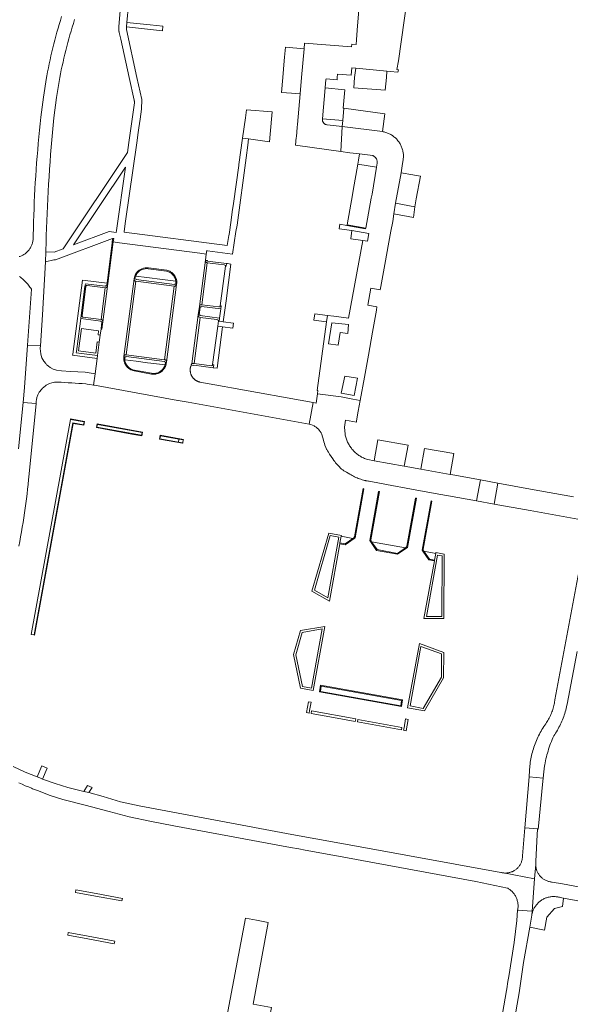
# Model space of a CAD drawing. Extents: x 152825 to 164088, y 457113 to 463005.
# Tile 228 of 256: x 158224 to 158354, y 460032 to 460264. Entities that reach past the tile are written whole.
import ezdxf

# ---------------------------------------------------------------- set-up
doc = ezdxf.new("R2010")
doc.units = 0
doc.header["$LTSCALE"] = 0.5
for name, color, linetype, lineweight in [('B-PV-VH-GESLOTENVERHARDING_ASFALT-GV', 251, 'CONTINUOUS', 18), ('B-PV-VH-GESLOTENVERHARDING_BETON-GV', 251, 'CONTINUOUS', 18), ('B-PV-VH-ONVERHARD-GV', 251, 'CONTINUOUS', 18), ('B-PV-VH-ONVERHARD_ZAND-GV', 251, 'CONTINUOUS', 18), ('B-PV-VH-OPENVERHARDING-GV', 251, 'CONTINUOUS', 18), ('B-PV-VH-OPENVERHARDING_BETONELEMENT-GV', 251, 'CONTINUOUS', 18), ('B-PV-VH-OPENVERHARDING_BETONSTRAATSTEEN-GV', 251, 'CONTINUOUS', 18)]:
    doc.layers.add(name, color=color, linetype=linetype, lineweight=lineweight)

msp = doc.modelspace()

# ---------------------------------------------------------------- linework, layer by layer
at = {"layer": 'B-PV-VH-GESLOTENVERHARDING_ASFALT-GV', "flags": 128}
for points in [[(158234.116, 460264.358), (158233.83, 460263.443), (158233.553, 460262.526), (158233.282, 460261.606), (158233.02, 460260.684), (158232.765, 460259.76), (158232.518, 460258.834), (158232.279, 460257.906), (158232.047, 460256.976), (158231.824, 460256.044), (158231.608, 460255.11), (158231.399, 460254.175), (158231.199, 460253.238), (158231.006, 460252.299), (158230.822, 460251.358), (158230.645, 460250.416), (158230.569, 460249.998), (158229.824, 460245.327), (158229.268, 460240.629), (158229.099, 460239.094), (158228.938, 460237.557), (158228.785, 460236.02), (158228.639, 460234.482), (158228.502, 460232.944), (158228.373, 460231.404), (158228.251, 460229.864), (158228.138, 460228.324), (158228.033, 460226.783), (158227.935, 460225.241), (158227.846, 460223.699), (158227.765, 460222.156), (158227.691, 460220.613), (158227.626, 460219.07), (158227.568, 460217.526), (158227.519, 460215.982), (158227.477, 460214.438), (158227.444, 460212.894), (158227.432, 460212.225), (158227.429, 460212.116), (158227.417, 460211.921), (158227.398, 460211.727), (158227.37, 460211.533), (158227.335, 460211.341), (158227.291, 460211.15), (158227.24, 460210.962), (158227.182, 460210.775), (158227.115, 460210.592), (158227.042, 460210.411), (158226.96, 460210.233), (158226.872, 460210.058), (158226.777, 460209.888), (158226.674, 460209.721), (158226.565, 460209.559), (158226.45, 460209.402), (158226.328, 460209.249), (158226.2, 460209.101), (158226.066, 460208.959), (158225.966, 460208.861), (158225.823, 460208.73), (158225.674, 460208.605), (158225.52, 460208.486), (158225.361, 460208.374), (158225.198, 460208.268), (158225.031, 460208.17), (158224.86, 460208.078), (158224.685, 460207.993), (158224.507, 460207.915), (158224.326, 460207.845), (158224.142, 460207.782)], [(158224.199, 460203.1), (158224.436, 460202.923), (158224.668, 460202.739), (158224.894, 460202.549), (158225.116, 460202.353), (158225.332, 460202.151), (158225.543, 460201.944), (158225.747, 460201.73), (158225.946, 460201.512), (158226.139, 460201.288), (158226.326, 460201.059), (158226.507, 460200.824), (158226.681, 460200.585), (158226.849, 460200.342), (158227.01, 460200.094), (158226.091, 460186.962), (158229.116, 460186.733), (158229.591, 460194.092), (158230.299, 460206.531), (158230.421, 460208.921), (158230.428, 460209.286), (158230.465, 460211.022), (158230.511, 460212.758), (158230.564, 460214.493), (158230.625, 460216.228), (158230.695, 460217.963), (158230.772, 460219.697), (158230.857, 460221.431), (158230.951, 460223.165), (158231.052, 460224.898), (158231.161, 460226.631), (158231.279, 460228.363), (158231.404, 460230.094), (158231.537, 460231.825), (158231.678, 460233.556), (158231.828, 460235.285), (158231.985, 460237.014), (158232.15, 460238.742), (158232.323, 460240.47), (158232.911, 460245.248), (158233.704, 460249.996), (158233.87, 460250.857), (158234.056, 460251.784), (158234.25, 460252.709), (158234.452, 460253.632), (158234.661, 460254.554), (158234.879, 460255.473), (158235.104, 460256.391), (158235.337, 460257.307), (158235.578, 460258.221), (158235.826, 460259.133), (158236.083, 460260.043), (158236.346, 460260.95), (158236.618, 460261.856), (158236.897, 460262.758), (158237.184, 460263.659)], [(158224.058, 460139.57), (158224.273, 460140.682), (158224.479, 460141.796), (158224.678, 460142.912), (158224.869, 460144.028), (158225.052, 460145.146), (158225.228, 460146.266), (158225.395, 460147.386), (158225.554, 460148.508), (158225.706, 460149.63), (158225.85, 460150.754), (158225.985, 460151.879), (158226.113, 460153.004), (158226.233, 460154.131), (158226.344, 460155.258), (158226.397, 460155.82), (158228.105, 460173.179), (158225.053, 460173.424), (158224.01, 460162.525)], [(158357.71, 460143.55), (158350.213, 460103.36), (158350.196, 460103.222), (158350.152, 460102.911), (158350.101, 460102.602), (158350.041, 460102.295), (158349.974, 460101.988), (158349.899, 460101.684), (158349.816, 460101.382), (158349.726, 460101.082), (158349.627, 460100.784), (158349.522, 460100.49), (158349.409, 460100.197), (158349.288, 460099.908), (158349.16, 460099.622), (158349.025, 460099.339), (158348.882, 460099.06), (158348.733, 460098.785), (158348.576, 460098.513), (158348.413, 460098.246), (158348.243, 460097.983), (158348.066, 460097.724), (158347.832, 460097.385), (158347.605, 460097.041), (158347.385, 460096.693), (158347.171, 460096.341), (158346.965, 460095.985), (158346.765, 460095.624), (158346.572, 460095.26), (158346.387, 460094.893), (158346.208, 460094.521), (158346.037, 460094.147), (158345.873, 460093.769), (158345.717, 460093.388), (158345.568, 460093.004), (158345.426, 460092.617), (158345.292, 460092.228), (158345.166, 460091.836), (158345.047, 460091.441), (158344.936, 460091.045), (158344.833, 460090.646), (158344.737, 460090.245), (158344.649, 460089.843), (158344.569, 460089.439), (158344.497, 460089.033), (158344.433, 460088.626), (158344.376, 460088.218), (158344.328, 460087.809), (158344.288, 460087.399), (158344.255, 460086.989), (158344.231, 460086.578), (158344.214, 460086.166), (158344.206, 460085.754), (158344.205, 460085.342), (158344.207, 460085.195), (158347.449, 460084.909), (158347.585, 460086.376), (158347.796, 460087.834), (158347.83, 460088.026), (158347.917, 460088.496), (158348.013, 460088.964), (158348.116, 460089.431), (158348.227, 460089.896), (158348.347, 460090.359), (158348.473, 460090.82), (158348.608, 460091.279), (158348.75, 460091.736), (158348.899, 460092.19), (158349.057, 460092.641), (158349.221, 460093.09), (158349.394, 460093.536), (158349.573, 460093.979), (158349.761, 460094.419), (158349.955, 460094.856), (158350.177, 460095.182), (158350.392, 460095.512), (158350.601, 460095.847), (158350.803, 460096.186), (158350.998, 460096.529), (158351.186, 460096.876), (158351.367, 460097.227), (158351.541, 460097.581), (158351.707, 460097.938), (158351.866, 460098.299), (158352.018, 460098.663), (158352.163, 460099.03), (158352.299, 460099.4), (158352.429, 460099.773), (158352.551, 460100.148), (158352.665, 460100.526), (158352.772, 460100.905), (158352.87, 460101.287), (158352.962, 460101.671), (158353.045, 460102.057), (158353.104, 460102.357), (158355.449, 460114.733)], [(158224.09, 460083.766), (158224.823, 460083.441), (158225.558, 460083.124), (158226.297, 460082.813), (158227.039, 460082.51), (158227.29, 460082.41), (158228.7, 460081.9), (158231.207, 460080.884), (158234.39, 460079.89), (158239.706, 460078.494), (158245.334, 460077.015), (158247.67, 460076.399), (158250.015, 460075.818), (158255.26, 460074.656), (158260.541, 460073.673), (158288.03, 460068.58), (158289.981, 460068.218), (158291.48, 460067.94), (158298.801, 460066.585), (158300.169, 460066.332), (158304.802, 460065.474), (158331.62, 460060.51), (158339.046, 460059.003), (158339.141, 460058.949), (158339.309, 460058.846), (158339.473, 460058.736), (158339.633, 460058.62), (158339.788, 460058.497), (158339.938, 460058.369), (158340.082, 460058.234), (158340.221, 460058.093), (158340.354, 460057.947), (158340.481, 460057.796), (158340.601, 460057.639), (158340.716, 460057.479), (158340.823, 460057.313), (158340.924, 460057.143), (158341.018, 460056.969), (158341.105, 460056.792), (158341.185, 460056.611), (158341.257, 460056.427), (158341.322, 460056.241), (158341.379, 460056.051), (158341.428, 460055.86), (158341.47, 460055.667), (158341.503, 460055.472), (158341.529, 460055.277), (158341.547, 460055.08), (158341.557, 460054.883), (158341.559, 460054.685), (158341.553, 460054.488), (158341.539, 460054.291), (158341.517, 460054.094), (158341.487, 460053.899), (158341.459, 460053.781), (158344.875, 460053.538), (158345.444, 460061.153), (158338.134, 460062.559), (158338.014, 460062.574), (158337.837, 460062.603), (158337.66, 460062.639), (158337.486, 460062.684), (158305.25, 460068.54), (158288.29, 460071.64), (158252.39, 460078.37), (158247.986, 460079.305), (158243.937, 460080.547), (158240.516, 460081.507), (158239.378, 460081.789), (158235.617, 460082.721), (158232.621, 460083.657), (158229.66, 460084.696), (158229.03, 460084.932), (158228.403, 460085.173), (158225.532, 460086.344), (158222.703, 460087.612)], [(158362.38, 460058.05), (158351.978, 460059.956), (158349.578, 460060.396), (158349.442, 460060.409), (158349.26, 460060.434), (158349.079, 460060.467), (158348.9, 460060.508), (158348.722, 460060.556), (158348.547, 460060.612), (158348.375, 460060.676), (158348.205, 460060.747), (158348.039, 460060.825), (158347.876, 460060.91), (158347.718, 460061.003), (158347.563, 460061.102), (158347.413, 460061.208), (158347.268, 460061.32), (158347.127, 460061.439), (158346.992, 460061.564), (158346.863, 460061.694), (158346.739, 460061.83), (158346.621, 460061.971), (158346.51, 460062.117), (158346.405, 460062.268), (158346.307, 460062.423), (158346.215, 460062.582), (158346.131, 460062.746), (158346.054, 460062.912), (158345.984, 460063.082), (158345.921, 460063.255), (158345.866, 460063.431), (158345.819, 460063.608), (158345.78, 460063.788), (158345.748, 460063.969), (158345.724, 460064.151), (158345.709, 460064.334), (158345.701, 460064.517), (158345.7, 460064.585), (158345.444, 460061.153), (158344.875, 460053.538), (158344.806, 460052.619), (158344.834, 460052.781), (158344.876, 460052.98), (158344.926, 460053.178), (158344.983, 460053.373), (158345.048, 460053.566), (158345.121, 460053.756), (158345.201, 460053.944), (158345.288, 460054.128), (158345.383, 460054.308), (158345.484, 460054.484), (158345.592, 460054.657), (158345.707, 460054.825), (158345.829, 460054.988), (158345.957, 460055.147), (158346.091, 460055.3), (158346.231, 460055.448), (158346.376, 460055.591), (158346.527, 460055.727), (158346.684, 460055.858), (158346.845, 460055.982), (158347.011, 460056.1), (158347.182, 460056.211), (158347.356, 460056.315), (158347.535, 460056.413), (158347.718, 460056.503), (158347.903, 460056.586), (158348.093, 460056.662), (158348.284, 460056.73), (158348.479, 460056.791), (158348.675, 460056.844), (158348.874, 460056.889), (158349.074, 460056.927), (158349.275, 460056.956), (158349.478, 460056.978), (158349.681, 460056.991), (158349.885, 460056.997), (158350.088, 460056.995), (158350.292, 460056.984), (158350.494, 460056.966), (158350.696, 460056.94), (158350.897, 460056.905), (158351.096, 460056.863), (158351.294, 460056.814), (158351.489, 460056.756), (158352.243, 460056.617), (158411.882, 460045.643)]]:
    msp.add_lwpolyline(points, dxfattribs=at)
for points in [[(158228.105, 460173.179), (158228.149, 460173.695), (158228.196, 460174.035), (158228.325, 460174.611), (158228.549, 460175.221), (158228.877, 460175.867), (158229.43, 460176.595), (158229.559, 460176.724), (158229.923, 460177.065), (158230.322, 460177.381), (158230.393, 460177.422), (158230.5, 460177.484), (158230.769, 460177.64), (158231.274, 460177.874), (158231.826, 460178.062), (158232.448, 460178.191), (158233.164, 460178.238), (158233.998, 460178.191), (158234.832, 460178.144), (158235.665, 460178.085), (158236.499, 460178.026), (158237.345, 460177.979), (158238.167, 460177.92), (158239, 460177.873), (158239.846, 460177.814), (158240.128, 460177.767), (158240.774, 460177.684), (158241.661, 460177.513), (158242.013, 460180.199), (158241.561, 460180.279), (158240.61, 460180.432), (158239.677, 460180.533), (158236.216, 460180.751), (158234.066, 460180.886), (158232.942, 460181.033), (158232.167, 460181.28), (158231.427, 460181.679), (158231.04, 460181.949), (158230.749, 460182.197), (158230.605, 460182.325), (158230.382, 460182.572), (158229.936, 460183.136), (158229.678, 460183.582), (158229.502, 460183.969), (158229.314, 460184.51), (158229.22, 460184.862), (158229.126, 460185.508), (158229.127, 460185.602), (158229.115, 460186.025), (158229.11, 460186.242), (158229.116, 460186.733), (158226.091, 460186.962), (158225.39, 460176.94), (158225.053, 460173.424)], [(158347.449, 460084.909), (158344.207, 460085.195), (158343.129, 460073.215), (158346.131, 460072.919), (158346.32, 460072.9), (158346.459, 460074.384), (158347.298, 460083.391)], [(158346.131, 460072.919), (158343.129, 460073.215), (158342.592, 460066.556), (158342.592, 460066.515), (158342.587, 460066.336), (158342.574, 460066.157), (158342.553, 460065.98), (158342.523, 460065.803), (158342.487, 460065.628), (158342.442, 460065.455), (158342.39, 460065.284), (158342.33, 460065.115), (158342.262, 460064.949), (158342.187, 460064.787), (158342.106, 460064.628), (158342.016, 460064.473), (158341.921, 460064.321), (158341.818, 460064.175), (158341.709, 460064.033), (158341.594, 460063.896), (158341.473, 460063.764), (158341.346, 460063.638), (158341.213, 460063.518), (158341.076, 460063.403), (158340.933, 460063.295), (158340.786, 460063.194), (158340.634, 460063.099), (158340.478, 460063.011), (158340.37, 460062.957), (158340.261, 460062.904), (158340.131, 460062.847), (158339.963, 460062.782), (158339.793, 460062.723), (158339.62, 460062.673), (158339.445, 460062.63), (158339.269, 460062.596), (158339.091, 460062.569), (158338.912, 460062.549), (158338.732, 460062.538), (158338.552, 460062.535), (158338.372, 460062.54), (158338.193, 460062.553), (158338.134, 460062.559), (158345.444, 460061.153), (158345.7, 460064.585), (158345.701, 460064.701), (158345.709, 460064.885), (158345.726, 460065.068), (158345.75, 460065.25), (158345.987, 460070.03)], [(158336.12, 460019.06), (158338.98, 460018.55), (158340.4, 460026.42), (158340.54, 460027.18), (158341.826, 460034.321), (158342.814, 460041.463), (158344.293, 460049.744), (158344.806, 460052.619), (158344.875, 460053.538), (158341.459, 460053.781), (158341.244, 460051.325), (158340.622, 460046.192), (158339.373, 460038.192), (158339.241, 460037.36), (158339.102, 460036.528), (158338.955, 460035.698), (158338.8, 460034.87)]]:
    msp.add_lwpolyline(points, close=True, dxfattribs=at)
at = {"layer": 'B-PV-VH-GESLOTENVERHARDING_BETON-GV', "flags": 128}
for points in [[(158243.83, 460192.433), (158243.819, 460192.585), (158243.807, 460192.632), (158243.748, 460192.761), (158243.69, 460192.844), (158243.572, 460192.938), (158243.396, 460192.985), (158239.18, 460193.538), (158239.122, 460193.561), (158239.063, 460193.585), (158239.016, 460193.62), (158238.981, 460193.667), (158238.946, 460193.714), (158238.931, 460193.776), (158238.931, 460193.823), (158238.934, 460193.878), (158239.816, 460200.712), (158239.828, 460200.771), (158239.852, 460200.83), (158239.875, 460200.877), (158239.922, 460200.912), (158239.969, 460200.947), (158240.028, 460200.971), (158240.086, 460200.982), (158240.147, 460200.976), (158244.356, 460200.418), (158244.455, 460200.418), (158244.643, 460200.476), (158244.725, 460200.523), (158244.854, 460200.676), (158244.913, 460200.852), (158244.998, 460201.496), (158246.28, 460211.244), (158246.383, 460212.031), (158246.137, 460212.078), (158246.054, 460211.068), (158244.809, 460201.521), (158244.725, 460200.876), (158244.42, 460200.911), (158244.408, 460200.817), (158239.711, 460201.417), (158239.617, 460200.736), (158238.723, 460193.902), (158238.64, 460193.209), (158243.34, 460192.597), (158243.325, 460192.491), (158243.619, 460192.456), (158243.399, 460190.755), (158243.606, 460190.728)], [(158268.388, 460206.365), (158272.355, 460205.845), (158272.552, 460205.804), (158272.659, 460205.719), (158272.701, 460205.576), (158272.889, 460205.551), (158272.969, 460206.164), (158268.444, 460206.753), (158268.459, 460206.859), (158268.165, 460206.894), (158267.966, 460206.917), (158267.976, 460206.747), (158268.005, 460206.608), (158268.04, 460206.548), (158268.118, 460206.483), (158268.2, 460206.424), (158268.283, 460206.389)], [(158260.637, 460200.825), (158260.672, 460200.825), (158260.731, 460200.825), (158260.777, 460200.825), (158260.824, 460200.836), (158260.907, 460200.872), (158260.954, 460200.895), (158261.036, 460200.954), (158261.092, 460201.025), (158261.118, 460201.071), (158261.156, 460201.159), (158261.177, 460201.212), (158261.189, 460201.247), (158261.225, 460201.634), (158261.213, 460202.015), (158261.125, 460202.393), (158261.012, 460202.781), (158260.833, 460203.139), (158260.706, 460203.33), (158260.604, 460203.471), (158260.423, 460203.676), (158260.357, 460203.755), (158260.062, 460204.024), (158259.726, 460204.236), (158259.571, 460204.326), (158259.364, 460204.417), (158258.884, 460204.583), (158254.543, 460205.136), (158254.155, 460205.16), (158253.777, 460205.135), (158253.362, 460205.047), (158252.999, 460204.91), (158252.653, 460204.737), (158252.376, 460204.56), (158252.022, 460204.27), (158251.772, 460203.969), (158251.553, 460203.641), (158251.448, 460203.419), (158251.384, 460203.279), (158251.271, 460202.929), (158251.184, 460202.553), (158251.183, 460202.459), (158251.188, 460202.376), (158251.219, 460202.271), (158251.243, 460202.224), (158251.336, 460202.119), (158251.466, 460202.036), (158251.594, 460201.993)], [(158251.56, 460203.211), (158251.619, 460203.34), (158251.713, 460203.539), (158251.924, 460203.856), (158252.159, 460204.138), (158252.488, 460204.408), (158252.746, 460204.573), (158253.075, 460204.737), (158253.416, 460204.866), (158253.803, 460204.948), (158254.155, 460204.971), (158254.509, 460204.949), (158258.842, 460204.372), (158259.287, 460204.219), (158259.475, 460204.136), (158259.616, 460204.054), (158259.933, 460203.854), (158260.203, 460203.608), (158260.261, 460203.537), (158260.438, 460203.338), (158260.531, 460203.208), (158260.649, 460203.032), (158260.813, 460202.703), (158260.919, 460202.339), (158261.001, 460201.987), (158261.013, 460201.635), (158260.999, 460201.274), (158260.695, 460201.318), (158260.684, 460201.212), (158251.667, 460202.4), (158251.677, 460202.483), (158251.385, 460202.524), (158251.454, 460202.882)], [(158267.106, 460196.455), (158266.953, 460196.466), (158266.812, 460196.419), (158266.695, 460196.337), (158266.644, 460196.256), (158266.596, 460196.149), (158266.554, 460196.02), (158266.283, 460194.048), (158266.289, 460193.979), (158266.305, 460193.869), (158266.33, 460193.766), (158266.377, 460193.684), (158266.448, 460193.613), (158266.565, 460193.531), (158266.718, 460193.484), (158270.69, 460192.973), (158270.858, 460192.879), (158270.945, 460192.765), (158271.011, 460192.625), (158271.191, 460192.602), (158271.282, 460193.297), (158266.765, 460193.883), (158266.776, 460193.989), (158266.483, 460194.024), (158266.742, 460195.997), (158267.047, 460195.961), (158267.059, 460196.067), (158271.565, 460195.471), (158271.657, 460196.174), (158271.471, 460196.198), (158271.415, 460196.056), (158271.315, 460195.98), (158271.151, 460195.935)], [(158248.789, 460184.236), (158248.775, 460183.836), (158248.787, 460183.475), (158248.85, 460183.097), (158248.964, 460182.73), (158249.127, 460182.391), (158249.262, 460182.17), (158249.329, 460182.063), (158249.542, 460181.814), (158249.57, 460181.772), (158249.841, 460181.5), (158249.934, 460181.434), (158250.159, 460181.259), (158250.43, 460181.129), (158250.485, 460181.088), (158250.85, 460180.958), (158251.218, 460180.86), (158255.271, 460180.116), (158255.594, 460180.079), (158256.068, 460180.079), (158256.303, 460180.118), (158256.452, 460180.155), (158256.835, 460180.254), (158257.189, 460180.418), (158257.528, 460180.619), (158257.845, 460180.885), (158257.953, 460181.005), (158258.091, 460181.13), (158258.22, 460181.311), (158258.352, 460181.495), (158258.379, 460181.563), (158258.523, 460181.815), (158258.539, 460181.865), (158258.632, 460182.108), (158258.672, 460182.215), (158258.722, 460182.441), (158258.771, 460182.672), (158258.808, 460182.928), (158258.8, 460183.035), (158258.789, 460183.082), (158258.777, 460183.128), (158258.765, 460183.175), (158258.742, 460183.222), (158258.695, 460183.305), (158258.636, 460183.375), (158258.554, 460183.434), (158258.507, 460183.457), (158258.46, 460183.469), (158258.366, 460183.481), (158249.348, 460184.669), (158249.298, 460184.675), (158249.24, 460184.675), (158249.195, 460184.669), (158249.148, 460184.657), (158249.101, 460184.646), (158249.054, 460184.622), (158249.019, 460184.599), (158248.972, 460184.575), (158248.937, 460184.54), (158248.901, 460184.505), (158248.878, 460184.47), (158248.854, 460184.434), (158248.831, 460184.387), (158248.818, 460184.347), (158248.802, 460184.296)], [(158258.32, 460183.093), (158258.307, 460182.988), (158258.612, 460182.951), (158258.577, 460182.706), (158258.53, 460182.483), (158258.471, 460182.26), (158258.448, 460182.177), (158258.354, 460181.931), (158258.342, 460181.896), (158258.201, 460181.649), (158258.178, 460181.59), (158258.06, 460181.426), (158257.943, 460181.262), (158257.813, 460181.144), (158257.708, 460181.027), (158257.414, 460180.78), (158257.097, 460180.592), (158256.768, 460180.44), (158256.404, 460180.346), (158256.263, 460180.311), (158256.052, 460180.276), (158255.605, 460180.276), (158255.3, 460180.311), (158251.261, 460181.052), (158250.909, 460181.146), (158250.58, 460181.263), (158250.533, 460181.299), (158250.263, 460181.428), (158250.051, 460181.592), (158249.969, 460181.651), (158249.723, 460181.898), (158249.699, 460181.933), (158249.488, 460182.18), (158249.429, 460182.274), (158249.3, 460182.485), (158249.148, 460182.802), (158249.042, 460183.143), (158248.983, 460183.495), (158248.972, 460183.835), (158248.985, 460184.212), (158249.289, 460184.176), (158249.3, 460184.27)], [(158269.673, 460182.354), (158269.618, 460182.226), (158269.539, 460182.14), (158269.405, 460182.06), (158265.306, 460182.598), (158265.042, 460182.624), (158264.957, 460182.615), (158264.868, 460182.583), (158264.8, 460182.534), (158264.763, 460182.49), (158264.727, 460182.434), (158264.686, 460182.352), (158264.647, 460182.268), (158264.61, 460182.184), (158265.247, 460182.105), (158265.259, 460182.187), (158269.831, 460181.592), (158269.926, 460182.321)], [(158235.109, 460159.05), (158235.273, 460159.942), (158236.814, 460168.502), (158239.35, 460168.044), (158239.515, 460168.936), (158236.197, 460169.538), (158236.18, 460169.442), (158239.409, 460168.842), (158239.282, 460168.161), (158236.743, 460168.62), (158227.678, 460118.634), (158227.759, 460118.62)], [(158253.042, 460165.551), (158253.195, 460166.431), (158242.462, 460168.383), (158242.298, 460167.514), (158249.789, 460166.139), (158250.682, 460165.986)], [(158242.533, 460168.266), (158253.077, 460166.349), (158252.96, 460165.692), (158242.427, 460167.585)], [(158262.614, 460163.804), (158262.633, 460163.909), (158261.614, 460164.093), (158257.269, 460164.88), (158257.399, 460165.561), (158261.743, 460164.774), (158262.758, 460164.591), (158262.776, 460164.689), (158257.328, 460165.679), (158257.163, 460164.786)], [(158262.758, 460164.591), (158261.743, 460164.774), (158261.614, 460164.093), (158262.633, 460163.909)], [(158305.283, 460153.067), (158305.289, 460153.098), (158305.108, 460153.131), (158303.049, 460141.759), (158302.896, 460141.536), (158302.697, 460141.395), (158300.829, 460140.104), (158299.639, 460140.318), (158299.604, 460140.126), (158300.888, 460139.881), (158302.979, 460141.345), (158303.202, 460141.501)], [(158308.739, 460152.465), (158306.642, 460140.877), (158306.801, 460140.648), (158308.25, 460138.552), (158313.206, 460137.646), (158315.305, 460139.098), (158315.531, 460139.255), (158317.639, 460150.858), (158317.439, 460150.894), (158315.379, 460139.525), (158315.332, 460139.407), (158315.226, 460139.302), (158315.026, 460139.149), (158313.171, 460137.87), (158308.368, 460138.74), (158307.088, 460140.595), (158306.948, 460140.783), (158306.877, 460141.065), (158308.941, 460152.429)], [(158321.08, 460150.237), (158318.972, 460138.643), (158319.132, 460138.411), (158320.58, 460136.318), (158321.855, 460136.083), (158321.891, 460136.283), (158320.686, 460136.494), (158319.406, 460138.361), (158319.254, 460138.573), (158319.207, 460138.843), (158321.27, 460150.203)], [(158297.014, 460142.629), (158293.053, 460128.95), (158297.139, 460126.565), (158299.604, 460140.126), (158299.639, 460140.318), (158299.924, 460141.887), (158299.961, 460142.088)], [(158297.366, 460142.054), (158299.374, 460141.689), (158296.775, 460127.352), (158293.64, 460129.185)], [(158324.174, 460137.691), (158322.213, 460138.055), (158322.176, 460137.856), (158321.891, 460136.283), (158321.855, 460136.083), (158319.391, 460122.52), (158324.099, 460122.507)], [(158323.669, 460137.28), (158323.606, 460123), (158319.99, 460123.025), (158322.624, 460137.468)], [(158293.329, 460105.534), (158296.069, 460120.67), (158290.373, 460119.697), (158288.728, 460114.002), (158290.37, 460106.064)], [(158290.772, 460119.251), (158295.446, 460120.048), (158292.918, 460106.11), (158290.804, 460106.498), (158289.233, 460113.979)], [(158319.503, 460100.784), (158324.037, 460108.533), (158324.062, 460114.498), (158318.332, 460116.625), (158315.569, 460101.489)], [(158319.244, 460101.336), (158316.156, 460101.9), (158318.708, 460115.944), (158323.569, 460114.158), (158323.532, 460108.674)], [(158295.079, 460106.837), (158294.797, 460105.264), (158314.101, 460101.76), (158314.395, 460103.333)], [(158314.148, 460103.181), (158313.925, 460101.901), (158306.88, 460103.182), (158295.02, 460105.323), (158295.243, 460106.603), (158302.289, 460105.321)]]:
    msp.add_lwpolyline(points, close=True, dxfattribs=at)
at = {"layer": 'B-PV-VH-ONVERHARD-GV', "flags": 128}
for points in [[(158273.954, 460206.047), (158273.144, 460206.141), (158272.969, 460206.164), (158272.889, 460205.551), (158272.701, 460205.576), (158271.471, 460196.198), (158271.657, 460196.174), (158271.565, 460195.471), (158271.282, 460193.297), (158271.191, 460192.602), (158272.177, 460192.459), (158272.815, 460197.334)], [(158238.64, 460193.209), (158238.723, 460193.902), (158239.617, 460200.736), (158239.711, 460201.417), (158244.408, 460200.817), (158244.42, 460200.911), (158244.725, 460200.876), (158244.809, 460201.521), (158239.053, 460202.274), (158236.745, 460184.766), (158236.715, 460184.541), (158242.486, 460183.801), (158242.577, 460184.497), (158237.563, 460185.155), (158237.605, 460185.471), (158238.398, 460191.4)], [(158251.56, 460203.211), (158251.454, 460202.882), (158251.385, 460202.524), (158251.677, 460202.483), (158251.667, 460202.4), (158260.684, 460201.212), (158260.695, 460201.318), (158260.999, 460201.274), (158261.013, 460201.635), (158261.001, 460201.987), (158257.866, 460202.399), (158254.143, 460202.881)], [(158272.02, 460191.255), (158270.855, 460191.424), (158269.673, 460182.354), (158269.926, 460182.321), (158269.831, 460181.592), (158269.956, 460181.576), (158270.742, 460181.493)], [(158258.32, 460183.093), (158249.3, 460184.27), (158249.289, 460184.176), (158248.985, 460184.212), (158248.972, 460183.835), (158248.983, 460183.495), (158251.708, 460183.142), (158254.35, 460182.801), (158255.113, 460182.707), (158258.471, 460182.26), (158258.53, 460182.483), (158258.577, 460182.706), (158258.612, 460182.951), (158258.307, 460182.988)], [(158236.18, 460169.442), (158226.973, 460118.773), (158227.678, 460118.634), (158236.743, 460168.62), (158239.282, 460168.161), (158239.409, 460168.842)], [(158242.533, 460168.266), (158242.427, 460167.585), (158252.96, 460165.692), (158253.077, 460166.349)], [(158257.399, 460165.561), (158257.269, 460164.88), (158261.614, 460164.093), (158261.743, 460164.774)], [(158299.924, 460141.887), (158299.639, 460140.318), (158300.829, 460140.104), (158302.697, 460141.395)], [(158307.088, 460140.595), (158308.368, 460138.74), (158313.171, 460137.87), (158315.026, 460139.149)], [(158322.176, 460137.856), (158319.406, 460138.361), (158320.686, 460136.494), (158321.891, 460136.283)], [(158314.148, 460103.181), (158302.289, 460105.321), (158295.243, 460106.603), (158295.02, 460105.323), (158306.88, 460103.182), (158313.925, 460101.901)], [(158292.827, 460102.777), (158292.236, 460102.893), (158291.766, 460100.344), (158292.365, 460100.227), (158292.459, 460100.826)], [(158292.846, 460100.145), (158297.283, 460099.341), (158303.238, 460098.263), (158303.351, 460098.841), (158292.972, 460100.732)], [(158303.843, 460098.751), (158303.743, 460098.169), (158314.123, 460096.276), (158314.234, 460096.858)], [(158315.693, 460098.739), (158315.099, 460098.847), (158314.722, 460096.769), (158314.616, 460096.193), (158315.204, 460096.076)]]:
    msp.add_lwpolyline(points, close=True, dxfattribs=at)
at = {"layer": 'B-PV-VH-ONVERHARD_ZAND-GV', "flags": 128}
for points in [[(158307.346, 460231.592), (158304.242, 460231.984), (158304.02, 460230.54), (158303.852, 460229.595), (158308.224, 460228.833), (158308.384, 460229.814), (158308.398, 460229.927), (158308.405, 460230.04), (158308.403, 460230.154), (158308.394, 460230.267), (158308.376, 460230.379), (158308.351, 460230.49), (158308.318, 460230.599), (158308.278, 460230.705), (158308.23, 460230.808), (158308.175, 460230.907), (158308.113, 460231.003), (158308.044, 460231.093), (158307.97, 460231.179), (158307.889, 460231.259), (158307.803, 460231.334), (158307.712, 460231.402), (158307.617, 460231.463), (158307.517, 460231.518), (158307.414, 460231.565)], [(158317.25, 460219.53), (158312.7, 460220.36), (158312.32, 460217.866), (158316.935, 460217.021)], [(158306.45, 460213.2), (158302.45, 460213.97), (158302.19, 460211.98), (158305, 460211.61), (158306.112, 460211.463)], [(158301.663, 460191.791), (158297.689, 460192.221), (158296.95, 460187.25), (158299.21, 460186.93), (158299.66, 460189.89), (158301.48, 460189.7)], [(158303.73, 460179.12), (158300.778, 460179.582), (158299.93, 460175.61), (158303, 460175.04)], [(158352.243, 460056.617), (158351.489, 460056.756), (158351.294, 460056.814), (158351.096, 460056.863), (158350.897, 460056.905), (158350.696, 460056.94), (158350.494, 460056.966), (158350.292, 460056.984), (158350.088, 460056.995), (158349.885, 460056.997), (158349.681, 460056.991), (158349.478, 460056.978), (158349.275, 460056.956), (158349.074, 460056.927), (158348.874, 460056.889), (158348.675, 460056.844), (158348.479, 460056.791), (158348.284, 460056.73), (158348.093, 460056.662), (158347.903, 460056.586), (158347.718, 460056.503), (158347.535, 460056.413), (158347.356, 460056.315), (158347.182, 460056.211), (158347.011, 460056.1), (158346.845, 460055.982), (158346.684, 460055.858), (158346.527, 460055.727), (158346.376, 460055.591), (158346.231, 460055.448), (158346.091, 460055.3), (158345.957, 460055.147), (158345.829, 460054.988), (158345.707, 460054.825), (158345.592, 460054.657), (158345.484, 460054.484), (158345.383, 460054.308), (158345.288, 460054.128), (158345.201, 460053.944), (158345.121, 460053.756), (158345.048, 460053.566), (158344.983, 460053.373), (158344.926, 460053.178), (158344.876, 460052.98), (158344.834, 460052.781), (158344.806, 460052.619), (158344.293, 460049.744), (158347.777, 460049.101), (158348.342, 460052.17), (158350.133, 460054.172), (158352.05, 460054.688)]]:
    msp.add_lwpolyline(points, close=True, dxfattribs=at)
at = {"layer": 'B-PV-VH-OPENVERHARDING-GV', "flags": 128}
for points in [[(158237.355, 460057.942), (158242.13, 460057.075), (158248.335, 460055.948), (158248.447, 460056.562), (158242.243, 460057.688), (158237.465, 460058.556)], [(158235.663, 460048.489), (158235.551, 460047.859), (158240.271, 460047.002), (158246.505, 460045.87), (158246.619, 460046.499), (158240.387, 460047.631)]]:
    msp.add_lwpolyline(points, close=True, dxfattribs=at)
at = {"layer": 'B-PV-VH-OPENVERHARDING_BETONELEMENT-GV', "flags": 128}
msp.add_lwpolyline([(158238.827, 460190.838), (158238.125, 460185.585), (158242.147, 460185.058), (158242.497, 460187.728), (158242.993, 460187.665), (158243.204, 460189.268), (158242.708, 460189.331), (158242.838, 460190.323), (158239.385, 460190.763)], close=True, dxfattribs=at)
at = {"layer": 'B-PV-VH-OPENVERHARDING_BETONSTRAATSTEEN-GV', "flags": 128}
for points in [[(158249.413, 460284.035), (158247.617, 460261.904), (158247.609, 460261.856), (158247.602, 460261.807), (158247.596, 460261.758), (158247.591, 460261.709), (158247.586, 460261.66), (158247.582, 460261.611), (158247.58, 460261.562), (158247.578, 460261.513), (158247.577, 460261.464), (158247.576, 460261.414), (158247.577, 460261.365), (158247.578, 460261.316), (158247.581, 460261.267), (158247.582, 460261.241), (158247.584, 460261.218), (158247.588, 460261.169), (158247.592, 460261.12), (158247.598, 460261.071), (158247.604, 460261.022), (158247.612, 460260.973), (158247.62, 460260.925), (158247.629, 460260.876), (158247.639, 460260.828), (158247.649, 460260.78), (158247.661, 460260.732), (158247.673, 460260.685), (158247.686, 460260.637), (158247.7, 460260.59), (158248.04, 460259.04), (158250.021, 460250), (158251.191, 460244.659), (158251.204, 460244.611), (158251.216, 460244.562), (158251.227, 460244.513), (158251.238, 460244.464), (158251.247, 460244.415), (158251.256, 460244.365), (158251.26, 460244.34), (158251.271, 460244.266), (158251.276, 460244.216), (158251.281, 460244.166), (158251.286, 460244.116), (158251.289, 460244.066), (158251.291, 460244.016), (158249.961, 460234.653), (158249.63, 460232.322), (158234.518, 460209.644), (158232.338, 460208.829), (158230.421, 460208.921), (158230.299, 460206.531), (158232.267, 460207.032), (158232.666, 460207.032), (158246.137, 460212.078), (158246.383, 460212.031), (158246.28, 460211.244), (158247.757, 460211.056), (158266.674, 460208.597), (158268.166, 460208.407), (158268.272, 460209.195), (158268.461, 460209.17), (158274.319, 460208.384), (158275.142, 460213.715), (158275.407, 460215.189), (158277.59, 460231.07), (158277.98, 460234.05), (158278.13, 460235.52), (158276.71, 460235.717), (158275.836, 460229.472), (158275.801, 460229.23), (158274.556, 460220.331), (158274.279, 460218.351), (158274.003, 460216.381), (158273.535, 460213.037), (158273.5, 460212.79), (158273.113, 460210.375), (158248.82, 460213.554), (158248.838, 460213.686), (158249.16, 460216.16), (158251.79, 460234.57), (158252.138, 460237.045), (158252.296, 460238.167), (158252.576, 460240.163), (158252.91, 460242.539), (158253, 460244.79), (158251.853, 460250), (158249.36, 460261.31), (158249.416, 460261.936), (158249.506, 460262.952), (158249.87, 460267.05)], [(158304.77, 460274.49), (158303.67, 460261.17), (158303.541, 460258.891), (158303.43, 460257.79), (158302.46, 460257.85), (158302.39, 460257.22), (158291.29, 460258.08), (158291.18, 460256.79), (158290.554, 460250), (158290.28, 460246.14), (158289.623, 460238.932), (158289.57, 460238.311), (158289.379, 460236.052), (158289.36, 460235.832), (158289.21, 460234.05), (158299.832, 460232.569), (158300.15, 460238.42), (158296.596, 460238.877), (158296.51, 460238.884), (158296.417, 460238.899), (158296.325, 460238.922), (158296.236, 460238.953), (158296.149, 460238.991), (158296.067, 460239.036), (158295.988, 460239.088), (158295.914, 460239.147), (158295.845, 460239.212), (158295.782, 460239.282), (158295.725, 460239.357), (158295.674, 460239.437), (158295.631, 460239.521), (158295.595, 460239.608), (158295.566, 460239.698), (158295.545, 460239.79), (158295.532, 460239.884), (158295.527, 460239.978), (158295.53, 460240.073), (158295.54, 460240.166), (158295.559, 460240.259), (158296.18, 460247.53), (158296.34, 460249.49), (158296.39, 460249.71), (158298.95, 460249.48), (158298.993, 460250), (158299.06, 460250.79), (158302.31, 460250.51), (158302.47, 460252.25), (158303.34, 460252.19), (158310.68, 460251.51), (158311.488, 460251.433), (158313.29, 460251.26), (158313.38, 460251.79), (158313.02, 460251.86), (158313.42, 460253.96), (158316.09, 460273.01)], [(158354.62, 460151.16), (158344.48, 460153.03), (158336.783, 460154.423), (158335.951, 460149.484), (158344.44, 460147.947), (158355.599, 460145.902)]]:
    msp.add_lwpolyline(points, dxfattribs=at)
for points in [[(158254.99, 460262.4), (158249.506, 460262.952), (158249.416, 460261.936), (158257.878, 460261.018), (158257.977, 460262.128)], [(158291.18, 460256.79), (158286.784, 460257.126), (158286.579, 460254.752), (158286.51, 460253.95), (158286.207, 460249.999), (158286.191, 460250), (158285.87, 460246.5), (158288.26, 460246.3), (158290.28, 460246.14), (158290.554, 460250)], [(158310.68, 460251.51), (158303.34, 460252.19), (158303.097, 460249.999), (158302.891, 460247.573), (158310.3, 460246.98), (158310.554, 460250)], [(158300.75, 460247.13), (158296.18, 460247.53), (158295.559, 460240.259), (158300.287, 460239.873), (158300.56, 460242.77), (158300.421, 460242.789)], [(158283.696, 460241.904), (158277.646, 460242.395), (158277.377, 460240.478), (158276.71, 460235.717), (158278.13, 460235.52), (158283.079, 460234.869), (158283.238, 460236.668)], [(158310.16, 460241.43), (158300.56, 460242.77), (158300.287, 460239.873), (158300.15, 460238.42), (158309.641, 460237.257)], [(158302.45, 460213.97), (158306.45, 460213.2), (158306.112, 460211.463), (158305, 460211.61), (158301.68, 460193.3), (158298.18, 460193.73), (158296.685, 460193.933), (158296.48, 460192.44), (158294.269, 460176.241), (158294.464, 460176.214), (158294.362, 460175.486), (158299.95, 460174.719), (158302.676, 460174.222), (158304.41, 460173.91), (158305.39, 460179.42), (158306.33, 460184.55), (158307.31, 460189.98), (158308.2, 460195.15), (158308.345, 460195.946), (158306.19, 460196.35), (158306.92, 460200.32), (158309.085, 460199.953), (158309.24, 460200.78), (158310.18, 460205.92), (158311.15, 460211.22), (158311.6, 460213.81), (158312.05, 460216.08), (158312.32, 460217.866), (158312.7, 460220.36), (158314.02, 460227.57), (158314.36, 460229.71), (158314.542, 460230.586), (158314.588, 460231.479), (158314.58, 460231.697), (158314.565, 460231.915), (158314.541, 460232.132), (158314.51, 460232.348), (158314.47, 460232.563), (158314.423, 460232.777), (158314.368, 460232.988), (158314.305, 460233.197), (158314.235, 460233.404), (158314.157, 460233.608), (158314.072, 460233.809), (158313.979, 460234.007), (158313.879, 460234.201), (158313.772, 460234.392), (158313.659, 460234.578), (158313.538, 460234.76), (158313.411, 460234.938), (158313.278, 460235.111), (158313.138, 460235.279), (158312.992, 460235.442), (158312.84, 460235.599), (158312.683, 460235.75), (158312.52, 460235.896), (158312.352, 460236.036), (158312.179, 460236.169), (158312.002, 460236.296), (158311.819, 460236.416), (158311.633, 460236.53), (158311.442, 460236.637), (158311.248, 460236.736), (158311.05, 460236.829), (158310.849, 460236.914), (158310.645, 460236.992), (158310.438, 460237.062), (158310.229, 460237.124), (158310.017, 460237.179), (158309.804, 460237.227), (158309.641, 460237.257), (158300.15, 460238.42), (158299.832, 460232.569), (158301.98, 460232.27), (158304.242, 460231.984), (158307.346, 460231.592), (158307.414, 460231.565), (158307.517, 460231.518), (158307.617, 460231.463), (158307.712, 460231.402), (158307.803, 460231.334), (158307.889, 460231.259), (158307.97, 460231.179), (158308.044, 460231.093), (158308.113, 460231.003), (158308.175, 460230.907), (158308.23, 460230.808), (158308.278, 460230.705), (158308.318, 460230.599), (158308.351, 460230.49), (158308.376, 460230.379), (158308.394, 460230.267), (158308.403, 460230.154), (158308.405, 460230.04), (158308.398, 460229.927), (158308.384, 460229.814), (158308.224, 460228.833), (158307.197, 460222.517), (158306.97, 460221.54), (158305.71, 460214.47), (158305.68, 460214.34), (158301.272, 460215.136), (158299.64, 460215.431), (158299.48, 460214.35)], [(158300.287, 460239.873), (158295.559, 460240.259), (158295.54, 460240.166), (158295.53, 460240.073), (158295.527, 460239.978), (158295.532, 460239.884), (158295.545, 460239.79), (158295.566, 460239.698), (158295.595, 460239.608), (158295.631, 460239.521), (158295.674, 460239.437), (158295.725, 460239.357), (158295.782, 460239.282), (158295.845, 460239.212), (158295.914, 460239.147), (158295.988, 460239.088), (158296.067, 460239.036), (158296.149, 460238.991), (158296.236, 460238.953), (158296.325, 460238.922), (158296.417, 460238.899), (158296.51, 460238.884), (158296.596, 460238.877), (158300.15, 460238.42)], [(158308.224, 460228.833), (158303.852, 460229.595), (158302.74, 460223.36), (158302.57, 460222.37), (158301.3, 460215.29), (158305.71, 460214.47), (158306.97, 460221.54), (158307.197, 460222.517)], [(158249.14, 460228.883), (158247.053, 460213.91), (158246.983, 460213.463), (158245.327, 460213.687), (158236.919, 460210.542)], [(158318.58, 460226.71), (158317.171, 460227.011), (158316.8, 460227.09), (158314.02, 460227.57), (158312.7, 460220.36), (158317.25, 460219.53), (158317.603, 460221.437)], [(158267.966, 460206.917), (158268.166, 460208.407), (158266.674, 460208.597), (158247.757, 460211.056), (158246.28, 460211.244), (158244.998, 460201.496), (158244.913, 460200.852), (158243.83, 460192.433), (158243.606, 460190.728), (158243.399, 460190.755), (158243.204, 460189.268), (158242.993, 460187.665), (158242.577, 460184.497), (158242.486, 460183.801), (158242.013, 460180.199), (158241.661, 460177.513), (158241.748, 460177.496), (158241.877, 460177.473), (158261.448, 460173.921), (158261.547, 460173.903), (158263.907, 460173.475), (158292.417, 460168.301), (158293.338, 460173.377), (158274.11, 460176.87), (158272.405, 460177.179), (158266.638, 460178.227), (158266.549, 460178.249), (158266.461, 460178.275), (158266.373, 460178.303), (158266.287, 460178.334), (158266.202, 460178.367), (158266.117, 460178.404), (158266.034, 460178.443), (158265.952, 460178.484), (158265.871, 460178.528), (158265.792, 460178.575), (158265.715, 460178.624), (158265.638, 460178.675), (158265.564, 460178.729), (158265.491, 460178.785), (158265.42, 460178.844), (158265.351, 460178.904), (158265.284, 460178.967), (158265.219, 460179.032), (158265.156, 460179.098), (158265.095, 460179.167), (158265.037, 460179.238), (158264.98, 460179.31), (158264.926, 460179.385), (158264.874, 460179.46), (158264.825, 460179.538), (158264.778, 460179.617), (158264.733, 460179.697), (158264.691, 460179.779), (158264.652, 460179.862), (158264.615, 460179.946), (158264.581, 460180.031), (158264.55, 460180.118), (158264.522, 460180.205), (158264.496, 460180.293), (158264.473, 460180.382), (158264.452, 460180.472), (158264.435, 460180.562), (158264.42, 460180.653), (158264.409, 460180.744), (158264.4, 460180.835), (158264.394, 460180.927), (158264.391, 460181.019), (158264.391, 460181.11), (158264.393, 460181.202), (158264.399, 460181.294), (158264.407, 460181.385), (158264.419, 460181.477), (158264.433, 460181.567), (158264.45, 460181.658), (158264.47, 460181.747), (158264.492, 460181.836), (158264.518, 460181.925), (158264.546, 460182.012), (158264.577, 460182.099), (158264.61, 460182.184), (158264.647, 460182.268), (158264.686, 460182.352), (158264.727, 460182.434), (158264.763, 460182.49), (158264.8, 460182.534), (158266.283, 460194.048), (158266.554, 460196.02)], [(158266.554, 460196.02), (158266.596, 460196.149), (158266.644, 460196.256), (158266.695, 460196.337), (158266.812, 460196.419), (158266.953, 460196.466), (158267.106, 460196.455), (158268.388, 460206.365), (158268.283, 460206.389), (158268.2, 460206.424), (158268.118, 460206.483), (158268.04, 460206.548), (158268.005, 460206.608), (158267.976, 460206.747), (158267.966, 460206.917)], [(158268.388, 460206.365), (158267.106, 460196.455), (158271.151, 460195.935), (158271.315, 460195.98), (158271.415, 460196.056), (158271.471, 460196.198), (158272.701, 460205.576), (158272.659, 460205.719), (158272.552, 460205.804), (158272.355, 460205.845)], [(158258.808, 460182.928), (158258.771, 460182.672), (158258.722, 460182.441), (158258.672, 460182.215), (158258.632, 460182.108), (158258.539, 460181.865), (158258.523, 460181.815), (158258.379, 460181.563), (158258.352, 460181.495), (158258.22, 460181.311), (158258.091, 460181.13), (158257.953, 460181.005), (158257.845, 460180.885), (158257.528, 460180.619), (158257.189, 460180.418), (158256.835, 460180.254), (158256.452, 460180.155), (158256.303, 460180.118), (158256.068, 460180.079), (158255.594, 460180.079), (158255.271, 460180.116), (158251.218, 460180.86), (158250.85, 460180.958), (158250.485, 460181.088), (158250.43, 460181.129), (158250.159, 460181.259), (158249.934, 460181.434), (158249.841, 460181.5), (158249.57, 460181.772), (158249.542, 460181.814), (158249.329, 460182.063), (158249.262, 460182.17), (158249.127, 460182.391), (158248.964, 460182.73), (158248.85, 460183.097), (158248.787, 460183.475), (158248.775, 460183.836), (158248.789, 460184.236), (158251.184, 460202.553), (158251.271, 460202.929), (158251.384, 460203.279), (158251.448, 460203.419), (158251.553, 460203.641), (158251.772, 460203.969), (158252.022, 460204.27), (158252.376, 460204.56), (158252.653, 460204.737), (158252.999, 460204.91), (158253.362, 460205.047), (158253.777, 460205.135), (158254.155, 460205.16), (158254.543, 460205.136), (158258.884, 460204.583), (158259.364, 460204.417), (158259.571, 460204.326), (158259.726, 460204.236), (158260.062, 460204.024), (158260.357, 460203.755), (158260.423, 460203.676), (158260.604, 460203.471), (158260.706, 460203.33), (158260.833, 460203.139), (158261.012, 460202.781), (158261.125, 460202.393), (158261.213, 460202.015), (158261.225, 460201.634), (158261.189, 460201.247)], [(158248.789, 460184.236), (158248.802, 460184.296), (158248.818, 460184.347), (158248.831, 460184.387), (158248.854, 460184.434), (158248.878, 460184.47), (158248.901, 460184.505), (158248.937, 460184.54), (158248.972, 460184.575), (158249.019, 460184.599), (158249.054, 460184.622), (158249.101, 460184.646), (158249.148, 460184.657), (158249.195, 460184.669), (158249.24, 460184.675), (158249.298, 460184.675), (158249.348, 460184.669), (158251.594, 460201.993), (158251.466, 460202.036), (158251.336, 460202.119), (158251.243, 460202.224), (158251.219, 460202.271), (158251.188, 460202.376), (158251.183, 460202.459), (158251.184, 460202.553)], [(158260.637, 460200.825), (158251.594, 460201.993), (158249.348, 460184.669), (158258.366, 460183.481)], [(158261.189, 460201.247), (158261.177, 460201.212), (158261.156, 460201.159), (158261.118, 460201.071), (158261.092, 460201.025), (158261.036, 460200.954), (158260.954, 460200.895), (158260.907, 460200.872), (158260.824, 460200.836), (158260.777, 460200.825), (158260.731, 460200.825), (158260.672, 460200.825), (158260.637, 460200.825), (158258.366, 460183.481), (158258.46, 460183.469), (158258.507, 460183.457), (158258.554, 460183.434), (158258.636, 460183.375), (158258.695, 460183.305), (158258.742, 460183.222), (158258.765, 460183.175), (158258.777, 460183.128), (158258.789, 460183.082), (158258.8, 460183.035), (158258.808, 460182.928)], [(158244.356, 460200.418), (158240.147, 460200.976), (158240.086, 460200.982), (158240.028, 460200.971), (158239.969, 460200.947), (158239.922, 460200.912), (158239.875, 460200.877), (158239.852, 460200.83), (158239.828, 460200.771), (158239.816, 460200.712), (158238.934, 460193.878), (158238.931, 460193.823), (158238.931, 460193.776), (158238.946, 460193.714), (158238.981, 460193.667), (158239.016, 460193.62), (158239.063, 460193.585), (158239.122, 460193.561), (158239.18, 460193.538), (158243.396, 460192.985)], [(158244.913, 460200.852), (158244.854, 460200.676), (158244.725, 460200.523), (158244.643, 460200.476), (158244.455, 460200.418), (158244.356, 460200.418), (158243.396, 460192.985), (158243.572, 460192.938), (158243.69, 460192.844), (158243.748, 460192.761), (158243.807, 460192.632), (158243.819, 460192.585), (158243.83, 460192.433)], [(158293.713, 460194.336), (158293.51, 460192.84), (158296.48, 460192.44), (158296.685, 460193.933)], [(158266.718, 460193.484), (158266.565, 460193.531), (158266.448, 460193.613), (158266.377, 460193.684), (158266.33, 460193.766), (158266.305, 460193.869), (158266.289, 460193.979), (158266.283, 460194.048), (158264.8, 460182.534), (158264.868, 460182.583), (158264.957, 460182.615), (158265.042, 460182.624), (158265.306, 460182.598)], [(158266.718, 460193.484), (158265.306, 460182.598), (158269.405, 460182.06), (158269.539, 460182.14), (158269.618, 460182.226), (158269.673, 460182.354), (158270.855, 460191.424), (158271.011, 460192.625), (158270.945, 460192.765), (158270.858, 460192.879), (158270.69, 460192.973)], [(158271.191, 460192.602), (158271.011, 460192.625), (158270.855, 460191.424), (158272.02, 460191.255), (158274.392, 460190.912), (158274.565, 460192.114), (158272.177, 460192.459)], [(158297.689, 460192.221), (158301.663, 460191.791), (158301.48, 460189.7), (158299.66, 460189.89), (158299.21, 460186.93), (158296.95, 460187.25)], [(158300.778, 460179.582), (158303.73, 460179.12), (158303, 460175.04), (158299.93, 460175.61)], [(158332.696, 460155.163), (158326.19, 460156.34), (158325.55, 460156.45), (158318.66, 460157.73), (158314.78, 460158.41), (158307.7, 460159.69), (158306.17, 460160), (158305.91, 460160.06), (158305.874, 460160.072), (158305.642, 460160.155), (158305.413, 460160.246), (158305.187, 460160.345), (158304.964, 460160.45), (158304.745, 460160.563), (158304.529, 460160.682), (158304.318, 460160.809), (158304.111, 460160.942), (158303.908, 460161.082), (158303.709, 460161.229), (158303.516, 460161.382), (158303.328, 460161.541), (158303.145, 460161.706), (158302.968, 460161.877), (158302.796, 460162.054), (158302.63, 460162.236), (158302.47, 460162.424), (158302.316, 460162.616), (158302.168, 460162.814), (158302.027, 460163.016), (158301.893, 460163.222), (158301.765, 460163.433), (158301.644, 460163.648), (158301.53, 460163.867), (158301.424, 460164.089), (158301.325, 460164.315), (158301.233, 460164.543), (158301.148, 460164.775), (158301.071, 460165.009), (158301.002, 460165.246), (158300.941, 460165.484), (158300.887, 460165.725), (158300.841, 460165.967), (158300.719, 460167.604), (158300.943, 460169.231), (158303.505, 460168.752), (158303.55, 460169.04), (158303.558, 460169.084), (158303.955, 460171.336), (158304.41, 460173.91), (158302.676, 460174.222), (158299.95, 460174.719), (158294.362, 460175.486), (158294.05, 460173.248), (158293.338, 460173.377), (158292.417, 460168.301), (158292.781, 460168.207), (158293.145, 460168.089), (158293.556, 460167.901), (158293.755, 460167.784), (158294.002, 460167.619), (158294.295, 460167.384), (158294.565, 460167.138), (158294.765, 460166.914), (158294.988, 460166.609), (158295.187, 460166.292), (158295.352, 460165.951), (158295.481, 460165.599), (158295.563, 460165.294), (158295.61, 460165.07), (158295.727, 460164.566), (158295.845, 460164.131), (158295.962, 460163.755), (158296.091, 460163.379), (158296.302, 460162.839), (158296.49, 460162.44), (158296.549, 460162.311), (158296.701, 460162.029), (158296.901, 460161.688), (158297.171, 460161.254), (158297.946, 460160.103), (158298.18, 460159.774), (158298.392, 460159.492), (158298.603, 460159.222), (158298.826, 460158.963), (158299.049, 460158.705), (158299.436, 460158.306), (158299.789, 460157.977), (158300.035, 460157.742), (158300.305, 460157.53), (158300.575, 460157.307), (158300.892, 460157.119), (158301.152, 460156.969), (158301.974, 460156.494), (158302.245, 460156.335), (158302.52, 460156.182), (158302.799, 460156.037), (158303.082, 460155.899), (158303.368, 460155.768), (158303.657, 460155.645), (158303.949, 460155.529), (158304.244, 460155.42), (158304.542, 460155.319), (158304.843, 460155.225), (158305.145, 460155.14), (158305.45, 460155.062), (158305.657, 460155.014), (158305.756, 460154.991), (158306.064, 460154.929), (158306.374, 460154.874), (158306.541, 460154.848), (158306.91, 460154.77), (158310.562, 460154.103), (158316.499, 460153.019), (158322.889, 460151.853), (158325.15, 460151.44), (158331.771, 460150.241)], [(158315.68, 460163.33), (158308.57, 460164.58), (158307.7, 460159.69), (158314.78, 460158.41)], [(158326.41, 460161.4), (158319.55, 460162.61), (158318.66, 460157.73), (158325.55, 460156.45)], [(158336.783, 460154.423), (158332.696, 460155.163), (158331.771, 460150.241), (158335.951, 460149.484)], [(158230.716, 460087.241), (158229.502, 460087.769), (158228.403, 460085.173), (158229.03, 460084.932), (158229.66, 460084.696)], [(158241.33, 460082.7), (158240.2, 460083.172), (158239.378, 460081.789), (158240.516, 460081.507)], [(158280.003, 460051.409), (158277.382, 460051.898), (158271.62, 460021.21), (158273.371, 460018.579), (158273.913, 460017.764), (158274.989, 460016.147), (158275.88, 460014.81), (158276.416, 460017.313), (158280.693, 460016.215), (158283.555, 460030.831), (158279.211, 460031.612), (158282.717, 460050.902)]]:
    msp.add_lwpolyline(points, close=True, dxfattribs=at)

doc.saveas('drawing.dxf')
